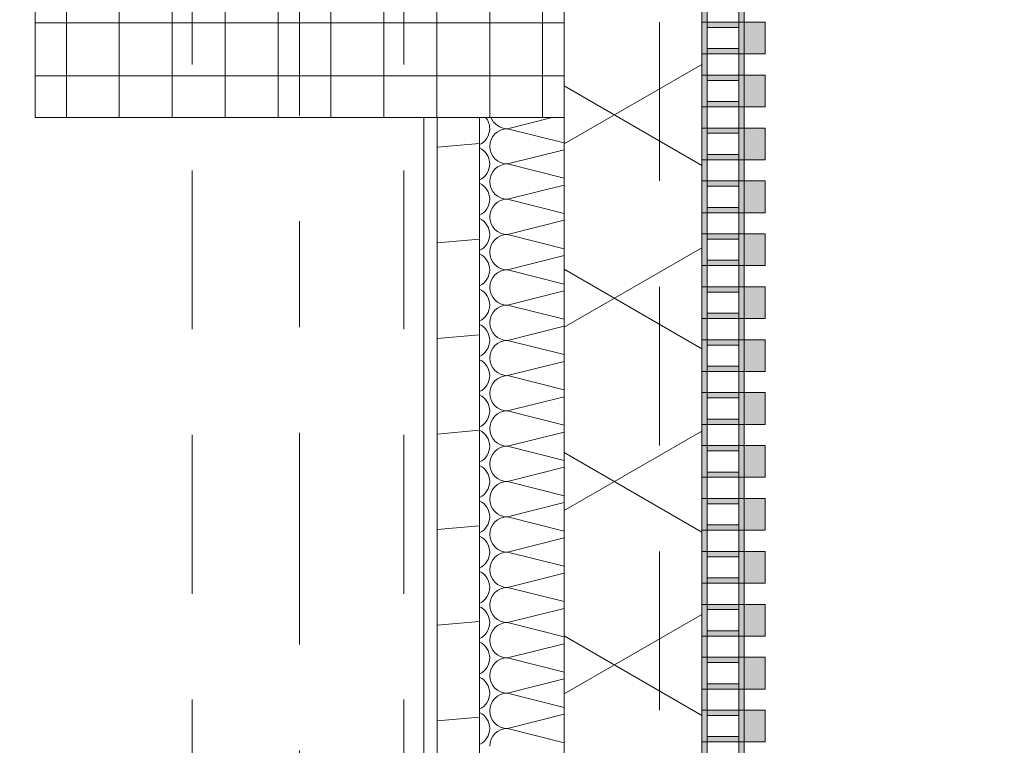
# Model space of a CAD drawing. Header units: metres. Extents: x -167 to 233, y -155 to 122.
# Tile 132 of 176: x 57.488 to 58.418, y 32.747 to 33.432. Entities that reach past the tile are written whole.
import ezdxf
from ezdxf.enums import TextEntityAlignment as Align

# ---------------------------------------------------------------- set-up
doc = ezdxf.new("R2010")
doc.units = ezdxf.units.M
doc.header["$MEASUREMENT"] = 0
for name, pattern in [('Raster', [0.4, 0.2, -0.1, 0, -0.1]), ('Strichlinie eng', [0.23, 0.15, -0.08]), ('Untersicht', [0.2, 0.15, -0.05])]:
    doc.linetypes.add(name, pattern=pattern)
for name, color, linetype in [('10 Stütze', 7, 'Continuous'), ('10 Wand außen', 7, 'Continuous'), ('20 Decke', 7, 'Continuous'), ('20 Träger', 7, 'Continuous'), ('50 Sanitäreinrichtung', 7, 'Continuous'), ('90 Achsraster', 7, 'Continuous'), ('94 Genehmigungsplanung Bemaßung', 7, 'Continuous')]:
    doc.layers.add(name, color=color, linetype=linetype)
doc.styles.add('ERSTELLTER_STIL_1', font='arial.ttf')
doc.styles.add('ERSTELLTER_STIL_2', font='arial.ttf')
doc.dimstyles.new('ERSTELLTER_STIL__2', dxfattribs={"dimtxt": 0.25, "dimasz": 0.19, "dimexe": 0.18, "dimexo": 0.1, "dimgap": 0, "dimtad": 1, "dimzin": 0, "dimdsep": 46, "dimtxsty": 'ERSTELLTER_STIL_1', "dimblk": 'ARROWHEAD_6', "dimblk1": 'ARROWHEAD_6', "dimblk2": 'ARROWHEAD_6', "dimcen": 0.09, "dimclrd": 7, "dimclre": 7, "dimclrt": 7, "dimazin": 0, "dimtfac": 1, "dimtdec": 4, "dimtmove": 0, "dimatfit": 3, "dimfxl": 1, "dimtolj": 1, "dimtzin": 0, "dimarcsym": 0})

# ---------------------------------------------------------------- blocks, each defined once
blk = doc.blocks.new('*X43', base_point=(27236.13209, 33357.27905))
at = {"layer": '10 Wand außen', "color": 8, "linetype": 'Continuous', "lineweight": 18}
for p, q in [((57.99127, 33.33968), (57.94876, 33.32905)), ((58.00249, 33.31562), (57.94876, 33.32905)), ((58.00249, 33.30915), (57.94876, 33.29572)), ((58.00249, 33.28228), (57.94876, 33.29572)), ((58.00249, 33.27582), (57.94876, 33.26238)), ((58.00249, 33.24895), (57.94876, 33.26238)), ((58.00249, 33.24248), (57.94876, 33.22905)), ((58.00249, 33.21562), (57.94876, 33.22905)), ((58.00249, 33.20915), (57.94876, 33.19572)), ((58.00249, 33.18228), (57.94876, 33.19572)), ((58.00249, 33.17582), (57.94876, 33.16238)), ((58.00249, 33.14895), (57.94876, 33.16238)), ((58.00249, 33.14248), (57.94876, 33.12905)), ((58.00249, 33.11562), (57.94876, 33.12905)), ((58.00249, 33.10915), (57.94876, 33.09572)), ((58.00249, 33.08228), (57.94876, 33.09572)), ((58.00249, 33.07582), (57.94876, 33.06238)), ((58.00249, 33.04895), (57.94876, 33.06238)), ((58.00249, 33.04248), (57.94876, 33.02905)), ((58.00249, 33.01562), (57.94876, 33.02905)), ((58.00249, 33.00915), (57.94876, 32.99572)), ((58.00249, 32.98228), (57.94876, 32.99572)), ((58.00249, 32.97582), (57.94876, 32.96238)), ((58.00249, 32.94895), (57.94876, 32.96238)), ((58.00249, 32.94248), (57.94876, 32.92905)), ((58.00249, 32.91562), (57.94876, 32.92905)), ((58.00249, 32.90915), (57.94876, 32.89572)), ((58.00249, 32.88228), (57.94876, 32.89572)), ((58.00249, 32.87582), (57.94876, 32.86238)), ((58.00249, 32.84895), (57.94876, 32.86238)), ((58.00249, 32.84248), (57.94876, 32.82905)), ((58.00249, 32.81562), (57.94876, 32.82905)), ((58.00249, 32.80915), (57.94876, 32.79572)), ((58.00249, 32.78228), (57.94876, 32.79572)), ((58.00249, 32.77582), (57.94876, 32.76238)), ((58.00249, 32.74895), (57.94876, 32.76238))]:
    blk.add_line(p, q, dxfattribs=at)
for centre, start, end in [((57.91543, 33.32905), 0, 39.61498), ((57.94876, 33.34572), 201.24609, 270), ((57.91543, 33.32905), 295.07837, 0), ((57.94876, 33.31238), 90, 180), ((57.91543, 33.29572), 0, 64.92163), ((57.94876, 33.31238), 180, 270), ((57.91543, 33.29572), 295.07837, 0), ((57.94876, 33.27905), 90, 180), ((57.94876, 33.27905), 180, 270), ((57.91543, 33.26238), 0, 64.92163), ((57.91543, 33.26238), 295.07837, 0), ((57.94876, 33.24572), 90, 180), ((57.91543, 33.22905), 0, 64.92163), ((57.94876, 33.24572), 180, 270), ((57.91543, 33.22905), 295.07837, 0), ((57.94876, 33.21238), 90, 180), ((57.91543, 33.19572), 0, 64.92163), ((57.94876, 33.21238), 180, 270), ((57.91543, 33.19572), 295.07837, 0), ((57.94876, 33.17905), 90, 180), ((57.91543, 33.16238), 0, 64.92163), ((57.94876, 33.17905), 180, 270), ((57.91543, 33.16238), 295.07837, 0), ((57.94876, 33.14572), 90, 180), ((57.91543, 33.12905), 0, 64.92163), ((57.94876, 33.14572), 180, 270), ((57.91543, 33.12905), 295.07837, 0), ((57.94876, 33.11238), 90, 180), ((57.91543, 33.09572), 0, 64.92163), ((57.94876, 33.11238), 180, 270), ((57.91543, 33.09572), 295.07837, 0), ((57.94876, 33.07905), 90, 180), ((57.91543, 33.06238), 0, 64.92163), ((57.94876, 33.07905), 180, 270), ((57.91543, 33.06238), 295.07837, 0), ((57.94876, 33.04572), 90, 180), ((57.94876, 33.04572), 180, 270), ((57.91543, 33.02905), 0, 64.92163), ((57.91543, 33.02905), 295.07837, 0), ((57.94876, 33.01238), 90, 180), ((57.91543, 32.99572), 0, 64.92163), ((57.94876, 33.01238), 180, 270), ((57.91543, 32.99572), 295.07837, 0), ((57.94876, 32.97905), 90, 180), ((57.91543, 32.96238), 0, 64.92163), ((57.94876, 32.97905), 180, 270), ((57.91543, 32.96238), 295.07837, 0), ((57.94876, 32.94572), 90, 180), ((57.91543, 32.92905), 0, 64.92163), ((57.94876, 32.94572), 180, 270), ((57.91543, 32.92905), 295.07837, 0), ((57.94876, 32.91238), 90, 180), ((57.91543, 32.89572), 0, 64.92163), ((57.94876, 32.91238), 180, 270), ((57.91543, 32.89572), 295.07837, 0), ((57.94876, 32.87905), 90, 180), ((57.94876, 32.87905), 180, 270), ((57.91543, 32.86238), 0, 64.92163), ((57.91543, 32.86238), 295.07837, 0), ((57.94876, 32.84572), 90, 180), ((57.91543, 32.82905), 0, 64.92163), ((57.94876, 32.84572), 180, 270), ((57.91543, 32.82905), 295.07837, 0), ((57.94876, 32.81238), 90, 180), ((57.91543, 32.79572), 0, 64.92163), ((57.94876, 32.81238), 180, 270), ((57.91543, 32.79572), 295.07837, 0), ((57.94876, 32.77905), 90, 180), ((57.91543, 32.76238), 0, 64.92163), ((57.94876, 32.77905), 180, 270), ((57.91543, 32.76238), 295.07837, 0), ((57.94876, 32.74572), 90, 180)]:
    blk.add_arc(centre, 0.01667, start, end, dxfattribs=at)
blk = doc.blocks.new('Standard-Rastermarker_138')
at = {"layer": '90 Achsraster', "color": 14, "linetype": 'Raster', "lineweight": 18, "true_color": 0xa80000}
blk.add_line((1, 0), (24.68085, 0), dxfattribs=at)
at = {"layer": '90 Achsraster', "color": 14, "lineweight": 18, "true_color": 0xa80000, "style": 'ERSTELLTER_STIL_2'}
for tag, p in [('AC_MarkerText_1_0', (-0.56857, -0.06857)), ('AC_MarkerText_1_1', (25.81228, -0.06857))]:
    blk.add_attdef(tag, text='', height=0.3, rotation=90, dxfattribs=at).set_placement(p, align=Align.TOP_CENTER)
blk = doc.blocks.new('Rechteck Raster Kassetten Fassade - ACB_5')
at = {"layer": '50 Sanitäreinrichtung', "linetype": 'Continuous', "lineweight": 0, "true_color": 0x9e9e9e}
for points in [[(4.44, 0.17), (4.44, 0.19), (4.41, 0.19), (4.41, 0.17)], [(4.49, 0.17), (4.49, 0.19), (4.46, 0.19), (4.46, 0.17)], [(4.54, 0.17), (4.54, 0.19), (4.51, 0.19), (4.51, 0.17)], [(4.59, 0.17), (4.59, 0.19), (4.56, 0.19), (4.56, 0.17)], [(4.64, 0.17), (4.64, 0.19), (4.61, 0.19), (4.61, 0.17)], [(4.69, 0.17), (4.69, 0.19), (4.66, 0.19), (4.66, 0.17)], [(4.74, 0.17), (4.74, 0.19), (4.71, 0.19), (4.71, 0.17)], [(4.79, 0.17), (4.79, 0.19), (4.76, 0.19), (4.76, 0.17)], [(4.84, 0.17), (4.84, 0.19), (4.81, 0.19), (4.81, 0.17)], [(4.89, 0.17), (4.89, 0.19), (4.86, 0.19), (4.86, 0.17)], [(4.94, 0.17), (4.94, 0.19), (4.91, 0.19), (4.91, 0.17)], [(4.99, 0.17), (4.99, 0.19), (4.96, 0.19), (4.96, 0.17)], [(5.04, 0.17), (5.04, 0.19), (5.01, 0.19), (5.01, 0.17)], [(5.09, 0.17), (5.09, 0.19), (5.06, 0.19), (5.06, 0.17)], [(4.41, 0.17), (4.36, 0.17), (4.36, 0.13), (4.41, 0.13), (4.41, 0.135), (4.365, 0.135), (4.365, 0.165), (4.41, 0.165)], [(4.46, 0.17), (4.41, 0.17), (4.41, 0.13), (4.46, 0.13), (4.46, 0.135), (4.415, 0.135), (4.415, 0.165), (4.46, 0.165)], [(4.51, 0.17), (4.46, 0.17), (4.46, 0.13), (4.51, 0.13), (4.51, 0.135), (4.465, 0.135), (4.465, 0.165), (4.51, 0.165)], [(4.56, 0.17), (4.51, 0.17), (4.51, 0.13), (4.56, 0.13), (4.56, 0.135), (4.515, 0.135), (4.515, 0.165), (4.56, 0.165)], [(4.61, 0.17), (4.56, 0.17), (4.56, 0.13), (4.61, 0.13), (4.61, 0.135), (4.565, 0.135), (4.565, 0.165), (4.61, 0.165)], [(4.66, 0.17), (4.61, 0.17), (4.61, 0.13), (4.66, 0.13), (4.66, 0.135), (4.615, 0.135), (4.615, 0.165), (4.66, 0.165)], [(4.71, 0.17), (4.66, 0.17), (4.66, 0.13), (4.71, 0.13), (4.71, 0.135), (4.665, 0.135), (4.665, 0.165), (4.71, 0.165)], [(4.76, 0.17), (4.71, 0.17), (4.71, 0.13), (4.76, 0.13), (4.76, 0.135), (4.715, 0.135), (4.715, 0.165), (4.76, 0.165)], [(4.81, 0.17), (4.76, 0.17), (4.76, 0.13), (4.81, 0.13), (4.81, 0.135), (4.765, 0.135), (4.765, 0.165), (4.81, 0.165)], [(4.86, 0.17), (4.81, 0.17), (4.81, 0.13), (4.86, 0.13), (4.86, 0.135), (4.815, 0.135), (4.815, 0.165), (4.86, 0.165)], [(4.91, 0.17), (4.86, 0.17), (4.86, 0.13), (4.91, 0.13), (4.91, 0.135), (4.865, 0.135), (4.865, 0.165), (4.91, 0.165)], [(4.96, 0.17), (4.91, 0.17), (4.91, 0.13), (4.96, 0.13), (4.96, 0.135), (4.915, 0.135), (4.915, 0.165), (4.96, 0.165)], [(5.01, 0.17), (4.96, 0.17), (4.96, 0.13), (5.01, 0.13), (5.01, 0.135), (4.965, 0.135), (4.965, 0.165), (5.01, 0.165)], [(5.06, 0.17), (5.01, 0.17), (5.01, 0.13), (5.06, 0.13), (5.06, 0.135), (5.015, 0.135), (5.015, 0.165), (5.06, 0.165)], [(5.11, 0.17), (5.06, 0.17), (5.06, 0.13), (5.11, 0.13), (5.11, 0.135), (5.065, 0.135), (5.065, 0.165), (5.11, 0.165)], [(4.44, 0.165), (4.435, 0.165), (4.435, 0.135), (4.44, 0.135)], [(4.49, 0.165), (4.485, 0.165), (4.485, 0.135), (4.49, 0.135)], [(4.54, 0.165), (4.535, 0.165), (4.535, 0.135), (4.54, 0.135)], [(4.59, 0.165), (4.585, 0.165), (4.585, 0.135), (4.59, 0.135)], [(4.64, 0.165), (4.635, 0.165), (4.635, 0.135), (4.64, 0.135)], [(4.69, 0.165), (4.685, 0.165), (4.685, 0.135), (4.69, 0.135)], [(4.74, 0.165), (4.735, 0.165), (4.735, 0.135), (4.74, 0.135)], [(4.79, 0.165), (4.785, 0.165), (4.785, 0.135), (4.79, 0.135)], [(4.84, 0.165), (4.835, 0.165), (4.835, 0.135), (4.84, 0.135)], [(4.89, 0.165), (4.885, 0.165), (4.885, 0.135), (4.89, 0.135)], [(4.94, 0.165), (4.935, 0.165), (4.935, 0.135), (4.94, 0.135)], [(4.99, 0.165), (4.985, 0.165), (4.985, 0.135), (4.99, 0.135)], [(5.04, 0.165), (5.035, 0.165), (5.035, 0.135), (5.04, 0.135)], [(5.09, 0.165), (5.085, 0.165), (5.085, 0.135), (5.09, 0.135)]]:
    blk.add_hatch(color=253, dxfattribs=at).paths.add_polyline_path(points)
at = {"layer": '50 Sanitäreinrichtung', "linetype": 'Continuous', "lineweight": 18}
h = blk.add_hatch(dxfattribs=at)
h.set_pattern_fill('Dämmung__weich_0001', color=8, style=0, pattern_type=2)
h.set_pattern_definition([(60, (0, 0), (-0.1299038, 0.075), []), (120, (0, 0), (0.1299038, 0.075), [])])
h.paths.add_polyline_path([(0, 0), (15.5, 0), (15.63, 0.13), (-0.13, 0.13)])
at = {"layer": '50 Sanitäreinrichtung', "color": 251, "linetype": 'Continuous', "lineweight": 18, "true_color": 0x5f5f5f}
for p, q in [((4.44, 0.19), (4.41, 0.19)), ((4.41, 0.19), (4.41, 0.17)), ((4.44, 0.19), (4.41, 0.19)), ((4.41, 0.19), (4.41, 0.17)), ((4.44, 0.19), (4.44, 0.17)), ((4.44, 0.19), (4.44, 0.17)), ((4.49, 0.19), (4.46, 0.19)), ((4.46, 0.19), (4.46, 0.17)), ((4.49, 0.19), (4.46, 0.19)), ((4.46, 0.19), (4.46, 0.17)), ((4.49, 0.19), (4.49, 0.17)), ((4.49, 0.19), (4.49, 0.17)), ((4.54, 0.19), (4.51, 0.19)), ((4.51, 0.19), (4.51, 0.17)), ((4.54, 0.19), (4.51, 0.19)), ((4.51, 0.19), (4.51, 0.17)), ((4.54, 0.19), (4.54, 0.17)), ((4.54, 0.19), (4.54, 0.17)), ((4.59, 0.19), (4.56, 0.19)), ((4.56, 0.19), (4.56, 0.17)), ((4.59, 0.19), (4.56, 0.19)), ((4.56, 0.19), (4.56, 0.17)), ((4.59, 0.19), (4.59, 0.17)), ((4.59, 0.19), (4.59, 0.17)), ((4.64, 0.19), (4.61, 0.19)), ((4.61, 0.19), (4.61, 0.17)), ((4.64, 0.19), (4.61, 0.19)), ((4.61, 0.19), (4.61, 0.17)), ((4.64, 0.19), (4.64, 0.17)), ((4.64, 0.19), (4.64, 0.17)), ((4.69, 0.19), (4.66, 0.19)), ((4.66, 0.19), (4.66, 0.17)), ((4.69, 0.19), (4.66, 0.19)), ((4.66, 0.19), (4.66, 0.17)), ((4.69, 0.19), (4.69, 0.17)), ((4.69, 0.19), (4.69, 0.17)), ((4.74, 0.19), (4.71, 0.19)), ((4.71, 0.19), (4.71, 0.17)), ((4.74, 0.19), (4.71, 0.19)), ((4.71, 0.19), (4.71, 0.17)), ((4.74, 0.19), (4.74, 0.17)), ((4.74, 0.19), (4.74, 0.17)), ((4.79, 0.19), (4.76, 0.19)), ((4.76, 0.19), (4.76, 0.17)), ((4.79, 0.19), (4.76, 0.19)), ((4.76, 0.19), (4.76, 0.17)), ((4.79, 0.19), (4.79, 0.17)), ((4.79, 0.19), (4.79, 0.17)), ((4.84, 0.19), (4.81, 0.19)), ((4.81, 0.19), (4.81, 0.17)), ((4.84, 0.19), (4.81, 0.19)), ((4.81, 0.19), (4.81, 0.17)), ((4.84, 0.19), (4.84, 0.17)), ((4.84, 0.19), (4.84, 0.17)), ((4.89, 0.19), (4.86, 0.19)), ((4.86, 0.19), (4.86, 0.17)), ((4.89, 0.19), (4.86, 0.19)), ((4.86, 0.19), (4.86, 0.17)), ((4.89, 0.19), (4.89, 0.17)), ((4.89, 0.19), (4.89, 0.17)), ((4.94, 0.19), (4.91, 0.19)), ((4.91, 0.19), (4.91, 0.17)), ((4.94, 0.19), (4.91, 0.19)), ((4.91, 0.19), (4.91, 0.17)), ((4.94, 0.19), (4.94, 0.17)), ((4.94, 0.19), (4.94, 0.17)), ((4.99, 0.19), (4.96, 0.19)), ((4.96, 0.19), (4.96, 0.17)), ((4.99, 0.19), (4.96, 0.19)), ((4.96, 0.19), (4.96, 0.17)), ((4.99, 0.19), (4.99, 0.17)), ((4.99, 0.19), (4.99, 0.17)), ((5.04, 0.19), (5.01, 0.19)), ((5.01, 0.19), (5.01, 0.17)), ((5.04, 0.19), (5.01, 0.19)), ((5.01, 0.19), (5.01, 0.17)), ((5.04, 0.19), (5.04, 0.17)), ((5.04, 0.19), (5.04, 0.17)), ((5.09, 0.19), (5.06, 0.19)), ((5.06, 0.19), (5.06, 0.17)), ((5.09, 0.19), (5.06, 0.19)), ((5.06, 0.19), (5.06, 0.17)), ((5.09, 0.19), (5.09, 0.17)), ((5.09, 0.19), (5.09, 0.17)), ((4.36, 0.17), (4.44, 0.17)), ((4.36, 0.17), (4.44, 0.17)), ((4.41, 0.165), (4.41, 0.17)), ((4.41, 0.17), (4.49, 0.17)), ((4.41, 0.165), (4.41, 0.17)), ((4.41, 0.17), (4.49, 0.17)), ((4.44, 0.17), (4.41, 0.17)), ((4.44, 0.17), (4.41, 0.17)), ((4.44, 0.165), (4.44, 0.17)), ((4.44, 0.165), (4.44, 0.17)), ((4.46, 0.165), (4.46, 0.17)), ((4.46, 0.17), (4.54, 0.17)), ((4.46, 0.165), (4.46, 0.17)), ((4.46, 0.17), (4.54, 0.17)), ((4.49, 0.17), (4.46, 0.17)), ((4.49, 0.17), (4.46, 0.17)), ((4.49, 0.165), (4.49, 0.17)), ((4.49, 0.165), (4.49, 0.17)), ((4.51, 0.165), (4.51, 0.17)), ((4.51, 0.17), (4.59, 0.17)), ((4.51, 0.165), (4.51, 0.17)), ((4.51, 0.17), (4.59, 0.17)), ((4.54, 0.17), (4.51, 0.17)), ((4.54, 0.17), (4.51, 0.17)), ((4.54, 0.165), (4.54, 0.17)), ((4.54, 0.165), (4.54, 0.17)), ((4.56, 0.165), (4.56, 0.17)), ((4.56, 0.17), (4.64, 0.17)), ((4.56, 0.165), (4.56, 0.17)), ((4.56, 0.17), (4.64, 0.17)), ((4.59, 0.17), (4.56, 0.17)), ((4.59, 0.17), (4.56, 0.17)), ((4.59, 0.165), (4.59, 0.17)), ((4.59, 0.165), (4.59, 0.17)), ((4.61, 0.165), (4.61, 0.17)), ((4.61, 0.17), (4.69, 0.17)), ((4.61, 0.165), (4.61, 0.17)), ((4.61, 0.17), (4.69, 0.17)), ((4.64, 0.17), (4.61, 0.17)), ((4.64, 0.17), (4.61, 0.17)), ((4.64, 0.165), (4.64, 0.17)), ((4.64, 0.165), (4.64, 0.17)), ((4.66, 0.165), (4.66, 0.17)), ((4.66, 0.17), (4.74, 0.17)), ((4.66, 0.165), (4.66, 0.17)), ((4.66, 0.17), (4.74, 0.17)), ((4.69, 0.17), (4.66, 0.17)), ((4.69, 0.17), (4.66, 0.17)), ((4.69, 0.165), (4.69, 0.17)), ((4.69, 0.165), (4.69, 0.17)), ((4.71, 0.165), (4.71, 0.17)), ((4.71, 0.17), (4.79, 0.17)), ((4.71, 0.165), (4.71, 0.17)), ((4.71, 0.17), (4.79, 0.17)), ((4.74, 0.17), (4.71, 0.17)), ((4.74, 0.17), (4.71, 0.17)), ((4.74, 0.165), (4.74, 0.17)), ((4.74, 0.165), (4.74, 0.17)), ((4.76, 0.165), (4.76, 0.17)), ((4.76, 0.17), (4.84, 0.17)), ((4.76, 0.165), (4.76, 0.17)), ((4.76, 0.17), (4.84, 0.17)), ((4.79, 0.17), (4.76, 0.17)), ((4.79, 0.17), (4.76, 0.17)), ((4.79, 0.165), (4.79, 0.17)), ((4.79, 0.165), (4.79, 0.17)), ((4.81, 0.165), (4.81, 0.17)), ((4.81, 0.17), (4.89, 0.17)), ((4.81, 0.165), (4.81, 0.17)), ((4.81, 0.17), (4.89, 0.17)), ((4.84, 0.17), (4.81, 0.17)), ((4.84, 0.17), (4.81, 0.17)), ((4.84, 0.165), (4.84, 0.17)), ((4.84, 0.165), (4.84, 0.17)), ((4.86, 0.165), (4.86, 0.17)), ((4.86, 0.17), (4.94, 0.17)), ((4.86, 0.165), (4.86, 0.17)), ((4.86, 0.17), (4.94, 0.17)), ((4.89, 0.17), (4.86, 0.17)), ((4.89, 0.17), (4.86, 0.17)), ((4.89, 0.165), (4.89, 0.17)), ((4.89, 0.165), (4.89, 0.17)), ((4.91, 0.165), (4.91, 0.17)), ((4.91, 0.17), (4.99, 0.17)), ((4.91, 0.165), (4.91, 0.17)), ((4.91, 0.17), (4.99, 0.17)), ((4.94, 0.17), (4.91, 0.17)), ((4.94, 0.17), (4.91, 0.17)), ((4.94, 0.165), (4.94, 0.17)), ((4.94, 0.165), (4.94, 0.17)), ((4.96, 0.165), (4.96, 0.17)), ((4.96, 0.17), (5.04, 0.17)), ((4.96, 0.165), (4.96, 0.17)), ((4.96, 0.17), (5.04, 0.17)), ((4.99, 0.17), (4.96, 0.17)), ((4.99, 0.17), (4.96, 0.17)), ((4.99, 0.165), (4.99, 0.17)), ((4.99, 0.165), (4.99, 0.17)), ((5.01, 0.165), (5.01, 0.17)), ((5.01, 0.17), (5.09, 0.17)), ((5.01, 0.165), (5.01, 0.17)), ((5.01, 0.17), (5.09, 0.17)), ((5.04, 0.17), (5.01, 0.17)), ((5.04, 0.17), (5.01, 0.17)), ((5.04, 0.165), (5.04, 0.17)), ((5.04, 0.165), (5.04, 0.17)), ((5.06, 0.165), (5.06, 0.17)), ((5.06, 0.17), (5.14, 0.17)), ((5.06, 0.165), (5.06, 0.17)), ((5.06, 0.17), (5.14, 0.17)), ((5.09, 0.17), (5.06, 0.17)), ((5.09, 0.17), (5.06, 0.17)), ((5.09, 0.165), (5.09, 0.17)), ((5.09, 0.165), (5.09, 0.17)), ((4.39, 0.165), (4.41, 0.165)), ((4.39, 0.165), (4.41, 0.165)), ((4.41, 0.165), (4.415, 0.165)), ((4.41, 0.135), (4.41, 0.165)), ((4.41, 0.165), (4.415, 0.165)), ((4.41, 0.135), (4.41, 0.165)), ((4.415, 0.165), (4.435, 0.165)), ((4.415, 0.135), (4.415, 0.165)), ((4.415, 0.165), (4.435, 0.165)), ((4.415, 0.165), (4.435, 0.165)), ((4.415, 0.135), (4.415, 0.165)), ((4.415, 0.165), (4.435, 0.165)), ((4.435, 0.135), (4.435, 0.165)), ((4.435, 0.165), (4.44, 0.165)), ((4.435, 0.135), (4.435, 0.165)), ((4.435, 0.165), (4.44, 0.165)), ((4.44, 0.135), (4.44, 0.165)), ((4.44, 0.165), (4.46, 0.165)), ((4.44, 0.135), (4.44, 0.165)), ((4.44, 0.165), (4.46, 0.165)), ((4.46, 0.165), (4.465, 0.165)), ((4.46, 0.135), (4.46, 0.165)), ((4.46, 0.165), (4.465, 0.165)), ((4.46, 0.135), (4.46, 0.165)), ((4.465, 0.165), (4.485, 0.165)), ((4.465, 0.135), (4.465, 0.165)), ((4.465, 0.165), (4.485, 0.165)), ((4.465, 0.165), (4.485, 0.165)), ((4.465, 0.135), (4.465, 0.165)), ((4.465, 0.165), (4.485, 0.165)), ((4.485, 0.135), (4.485, 0.165)), ((4.485, 0.165), (4.49, 0.165)), ((4.485, 0.135), (4.485, 0.165)), ((4.485, 0.165), (4.49, 0.165)), ((4.49, 0.135), (4.49, 0.165)), ((4.49, 0.165), (4.51, 0.165)), ((4.49, 0.135), (4.49, 0.165)), ((4.49, 0.165), (4.51, 0.165)), ((4.51, 0.165), (4.515, 0.165)), ((4.51, 0.135), (4.51, 0.165)), ((4.51, 0.165), (4.515, 0.165)), ((4.51, 0.135), (4.51, 0.165)), ((4.515, 0.165), (4.535, 0.165)), ((4.515, 0.135), (4.515, 0.165)), ((4.515, 0.165), (4.535, 0.165)), ((4.515, 0.165), (4.535, 0.165)), ((4.515, 0.135), (4.515, 0.165)), ((4.515, 0.165), (4.535, 0.165)), ((4.535, 0.135), (4.535, 0.165)), ((4.535, 0.165), (4.54, 0.165)), ((4.535, 0.135), (4.535, 0.165)), ((4.535, 0.165), (4.54, 0.165)), ((4.54, 0.135), (4.54, 0.165)), ((4.54, 0.165), (4.56, 0.165)), ((4.54, 0.135), (4.54, 0.165)), ((4.54, 0.165), (4.56, 0.165)), ((4.56, 0.165), (4.565, 0.165)), ((4.56, 0.135), (4.56, 0.165)), ((4.56, 0.165), (4.565, 0.165)), ((4.56, 0.135), (4.56, 0.165)), ((4.565, 0.165), (4.585, 0.165)), ((4.565, 0.135), (4.565, 0.165)), ((4.565, 0.165), (4.585, 0.165)), ((4.565, 0.165), (4.585, 0.165)), ((4.565, 0.135), (4.565, 0.165)), ((4.565, 0.165), (4.585, 0.165)), ((4.585, 0.135), (4.585, 0.165)), ((4.585, 0.165), (4.59, 0.165)), ((4.585, 0.135), (4.585, 0.165)), ((4.585, 0.165), (4.59, 0.165)), ((4.59, 0.135), (4.59, 0.165)), ((4.59, 0.165), (4.61, 0.165)), ((4.59, 0.135), (4.59, 0.165)), ((4.59, 0.165), (4.61, 0.165)), ((4.61, 0.165), (4.615, 0.165)), ((4.61, 0.135), (4.61, 0.165)), ((4.61, 0.165), (4.615, 0.165)), ((4.61, 0.135), (4.61, 0.165)), ((4.615, 0.165), (4.635, 0.165)), ((4.615, 0.135), (4.615, 0.165)), ((4.615, 0.165), (4.635, 0.165)), ((4.615, 0.165), (4.635, 0.165)), ((4.615, 0.135), (4.615, 0.165)), ((4.615, 0.165), (4.635, 0.165)), ((4.635, 0.135), (4.635, 0.165)), ((4.635, 0.165), (4.64, 0.165)), ((4.635, 0.135), (4.635, 0.165)), ((4.635, 0.165), (4.64, 0.165)), ((4.64, 0.135), (4.64, 0.165)), ((4.64, 0.165), (4.66, 0.165)), ((4.64, 0.135), (4.64, 0.165)), ((4.64, 0.165), (4.66, 0.165)), ((4.66, 0.165), (4.665, 0.165)), ((4.66, 0.135), (4.66, 0.165)), ((4.66, 0.165), (4.665, 0.165)), ((4.66, 0.135), (4.66, 0.165)), ((4.665, 0.165), (4.685, 0.165)), ((4.665, 0.135), (4.665, 0.165)), ((4.665, 0.165), (4.685, 0.165)), ((4.665, 0.165), (4.685, 0.165)), ((4.665, 0.135), (4.665, 0.165)), ((4.665, 0.165), (4.685, 0.165)), ((4.685, 0.135), (4.685, 0.165)), ((4.685, 0.165), (4.69, 0.165)), ((4.685, 0.135), (4.685, 0.165)), ((4.685, 0.165), (4.69, 0.165)), ((4.69, 0.135), (4.69, 0.165)), ((4.69, 0.165), (4.71, 0.165)), ((4.69, 0.135), (4.69, 0.165)), ((4.69, 0.165), (4.71, 0.165)), ((4.71, 0.165), (4.715, 0.165)), ((4.71, 0.135), (4.71, 0.165)), ((4.71, 0.165), (4.715, 0.165)), ((4.71, 0.135), (4.71, 0.165)), ((4.715, 0.165), (4.735, 0.165)), ((4.715, 0.135), (4.715, 0.165)), ((4.715, 0.165), (4.735, 0.165)), ((4.715, 0.165), (4.735, 0.165)), ((4.715, 0.135), (4.715, 0.165)), ((4.715, 0.165), (4.735, 0.165)), ((4.735, 0.135), (4.735, 0.165)), ((4.735, 0.165), (4.74, 0.165)), ((4.735, 0.135), (4.735, 0.165)), ((4.735, 0.165), (4.74, 0.165)), ((4.74, 0.135), (4.74, 0.165)), ((4.74, 0.165), (4.76, 0.165)), ((4.74, 0.135), (4.74, 0.165)), ((4.74, 0.165), (4.76, 0.165)), ((4.76, 0.165), (4.765, 0.165)), ((4.76, 0.135), (4.76, 0.165)), ((4.76, 0.165), (4.765, 0.165)), ((4.76, 0.135), (4.76, 0.165)), ((4.765, 0.165), (4.785, 0.165)), ((4.765, 0.135), (4.765, 0.165)), ((4.765, 0.165), (4.785, 0.165)), ((4.765, 0.165), (4.785, 0.165)), ((4.765, 0.135), (4.765, 0.165)), ((4.765, 0.165), (4.785, 0.165)), ((4.785, 0.135), (4.785, 0.165)), ((4.785, 0.165), (4.79, 0.165)), ((4.785, 0.135), (4.785, 0.165)), ((4.785, 0.165), (4.79, 0.165)), ((4.79, 0.135), (4.79, 0.165)), ((4.79, 0.165), (4.81, 0.165)), ((4.79, 0.135), (4.79, 0.165)), ((4.79, 0.165), (4.81, 0.165)), ((4.81, 0.165), (4.815, 0.165)), ((4.81, 0.135), (4.81, 0.165)), ((4.81, 0.165), (4.815, 0.165)), ((4.81, 0.135), (4.81, 0.165)), ((4.815, 0.165), (4.835, 0.165)), ((4.815, 0.135), (4.815, 0.165)), ((4.815, 0.165), (4.835, 0.165)), ((4.815, 0.165), (4.835, 0.165)), ((4.815, 0.135), (4.815, 0.165)), ((4.815, 0.165), (4.835, 0.165)), ((4.835, 0.135), (4.835, 0.165)), ((4.835, 0.165), (4.84, 0.165)), ((4.835, 0.135), (4.835, 0.165)), ((4.835, 0.165), (4.84, 0.165)), ((4.84, 0.135), (4.84, 0.165)), ((4.84, 0.165), (4.86, 0.165)), ((4.84, 0.135), (4.84, 0.165)), ((4.84, 0.165), (4.86, 0.165)), ((4.86, 0.165), (4.865, 0.165)), ((4.86, 0.135), (4.86, 0.165)), ((4.86, 0.165), (4.865, 0.165)), ((4.86, 0.135), (4.86, 0.165)), ((4.865, 0.165), (4.885, 0.165)), ((4.865, 0.135), (4.865, 0.165)), ((4.865, 0.165), (4.885, 0.165)), ((4.865, 0.165), (4.885, 0.165)), ((4.865, 0.135), (4.865, 0.165)), ((4.865, 0.165), (4.885, 0.165)), ((4.885, 0.135), (4.885, 0.165)), ((4.885, 0.165), (4.89, 0.165)), ((4.885, 0.135), (4.885, 0.165)), ((4.885, 0.165), (4.89, 0.165)), ((4.89, 0.135), (4.89, 0.165)), ((4.89, 0.165), (4.91, 0.165)), ((4.89, 0.135), (4.89, 0.165)), ((4.89, 0.165), (4.91, 0.165)), ((4.91, 0.165), (4.915, 0.165)), ((4.91, 0.135), (4.91, 0.165)), ((4.91, 0.165), (4.915, 0.165)), ((4.91, 0.135), (4.91, 0.165)), ((4.915, 0.165), (4.935, 0.165)), ((4.915, 0.135), (4.915, 0.165)), ((4.915, 0.165), (4.935, 0.165)), ((4.915, 0.165), (4.935, 0.165)), ((4.915, 0.135), (4.915, 0.165)), ((4.915, 0.165), (4.935, 0.165)), ((4.935, 0.135), (4.935, 0.165)), ((4.935, 0.165), (4.94, 0.165)), ((4.935, 0.135), (4.935, 0.165)), ((4.935, 0.165), (4.94, 0.165)), ((4.94, 0.135), (4.94, 0.165)), ((4.94, 0.165), (4.96, 0.165)), ((4.94, 0.135), (4.94, 0.165)), ((4.94, 0.165), (4.96, 0.165)), ((4.96, 0.165), (4.965, 0.165)), ((4.96, 0.135), (4.96, 0.165)), ((4.96, 0.165), (4.965, 0.165)), ((4.96, 0.135), (4.96, 0.165)), ((4.965, 0.165), (4.985, 0.165)), ((4.965, 0.135), (4.965, 0.165)), ((4.965, 0.165), (4.985, 0.165)), ((4.965, 0.165), (4.985, 0.165)), ((4.965, 0.135), (4.965, 0.165)), ((4.965, 0.165), (4.985, 0.165)), ((4.985, 0.135), (4.985, 0.165)), ((4.985, 0.165), (4.99, 0.165)), ((4.985, 0.135), (4.985, 0.165)), ((4.985, 0.165), (4.99, 0.165)), ((4.99, 0.135), (4.99, 0.165)), ((4.99, 0.165), (5.01, 0.165)), ((4.99, 0.135), (4.99, 0.165)), ((4.99, 0.165), (5.01, 0.165)), ((5.01, 0.165), (5.015, 0.165)), ((5.01, 0.135), (5.01, 0.165)), ((5.01, 0.165), (5.015, 0.165)), ((5.01, 0.135), (5.01, 0.165)), ((5.015, 0.165), (5.035, 0.165)), ((5.015, 0.135), (5.015, 0.165)), ((5.015, 0.165), (5.035, 0.165)), ((5.015, 0.165), (5.035, 0.165)), ((5.015, 0.135), (5.015, 0.165)), ((5.015, 0.165), (5.035, 0.165)), ((5.035, 0.135), (5.035, 0.165)), ((5.035, 0.165), (5.04, 0.165)), ((5.035, 0.135), (5.035, 0.165)), ((5.035, 0.165), (5.04, 0.165)), ((5.04, 0.135), (5.04, 0.165)), ((5.04, 0.165), (5.06, 0.165)), ((5.04, 0.135), (5.04, 0.165)), ((5.04, 0.165), (5.06, 0.165)), ((5.06, 0.165), (5.065, 0.165)), ((5.06, 0.135), (5.06, 0.165)), ((5.06, 0.165), (5.065, 0.165)), ((5.06, 0.135), (5.06, 0.165)), ((5.065, 0.165), (5.085, 0.165)), ((5.065, 0.135), (5.065, 0.165)), ((5.065, 0.165), (5.085, 0.165)), ((5.065, 0.165), (5.085, 0.165)), ((5.065, 0.135), (5.065, 0.165)), ((5.065, 0.165), (5.085, 0.165)), ((5.085, 0.135), (5.085, 0.165)), ((5.085, 0.165), (5.09, 0.165)), ((5.085, 0.135), (5.085, 0.165)), ((5.085, 0.165), (5.09, 0.165)), ((5.09, 0.135), (5.09, 0.165)), ((5.09, 0.165), (5.11, 0.165)), ((5.09, 0.135), (5.09, 0.165)), ((5.09, 0.165), (5.11, 0.165)), ((4.39, 0.135), (4.41, 0.135)), ((4.39, 0.135), (4.41, 0.135)), ((4.41, 0.135), (4.415, 0.135)), ((4.41, 0.13), (4.41, 0.135)), ((4.41, 0.135), (4.415, 0.135)), ((4.41, 0.13), (4.41, 0.135)), ((4.415, 0.135), (4.435, 0.135)), ((4.415, 0.135), (4.435, 0.135)), ((4.415, 0.135), (4.435, 0.135)), ((4.415, 0.135), (4.435, 0.135)), ((4.435, 0.135), (4.44, 0.135)), ((4.435, 0.135), (4.44, 0.135)), ((4.44, 0.13), (4.44, 0.135)), ((4.44, 0.135), (4.46, 0.135)), ((4.44, 0.13), (4.44, 0.135)), ((4.44, 0.135), (4.46, 0.135)), ((4.46, 0.135), (4.465, 0.135)), ((4.46, 0.13), (4.46, 0.135)), ((4.46, 0.135), (4.465, 0.135)), ((4.46, 0.13), (4.46, 0.135)), ((4.465, 0.135), (4.485, 0.135)), ((4.465, 0.135), (4.485, 0.135)), ((4.465, 0.135), (4.485, 0.135)), ((4.465, 0.135), (4.485, 0.135)), ((4.485, 0.135), (4.49, 0.135)), ((4.485, 0.135), (4.49, 0.135)), ((4.49, 0.13), (4.49, 0.135)), ((4.49, 0.135), (4.51, 0.135)), ((4.49, 0.13), (4.49, 0.135)), ((4.49, 0.135), (4.51, 0.135)), ((4.51, 0.135), (4.515, 0.135)), ((4.51, 0.13), (4.51, 0.135)), ((4.51, 0.135), (4.515, 0.135)), ((4.51, 0.13), (4.51, 0.135)), ((4.515, 0.135), (4.535, 0.135)), ((4.515, 0.135), (4.535, 0.135)), ((4.515, 0.135), (4.535, 0.135)), ((4.515, 0.135), (4.535, 0.135)), ((4.535, 0.135), (4.54, 0.135)), ((4.535, 0.135), (4.54, 0.135)), ((4.54, 0.13), (4.54, 0.135)), ((4.54, 0.135), (4.56, 0.135)), ((4.54, 0.13), (4.54, 0.135)), ((4.54, 0.135), (4.56, 0.135)), ((4.56, 0.135), (4.565, 0.135)), ((4.56, 0.13), (4.56, 0.135)), ((4.56, 0.135), (4.565, 0.135)), ((4.56, 0.13), (4.56, 0.135)), ((4.565, 0.135), (4.585, 0.135)), ((4.565, 0.135), (4.585, 0.135)), ((4.565, 0.135), (4.585, 0.135)), ((4.565, 0.135), (4.585, 0.135)), ((4.585, 0.135), (4.59, 0.135)), ((4.585, 0.135), (4.59, 0.135)), ((4.59, 0.13), (4.59, 0.135)), ((4.59, 0.135), (4.61, 0.135)), ((4.59, 0.13), (4.59, 0.135)), ((4.59, 0.135), (4.61, 0.135)), ((4.61, 0.135), (4.615, 0.135)), ((4.61, 0.13), (4.61, 0.135)), ((4.61, 0.135), (4.615, 0.135)), ((4.61, 0.13), (4.61, 0.135)), ((4.615, 0.135), (4.635, 0.135)), ((4.615, 0.135), (4.635, 0.135)), ((4.615, 0.135), (4.635, 0.135)), ((4.615, 0.135), (4.635, 0.135)), ((4.635, 0.135), (4.64, 0.135)), ((4.635, 0.135), (4.64, 0.135)), ((4.64, 0.13), (4.64, 0.135)), ((4.64, 0.135), (4.66, 0.135)), ((4.64, 0.13), (4.64, 0.135)), ((4.64, 0.135), (4.66, 0.135)), ((4.66, 0.135), (4.665, 0.135)), ((4.66, 0.13), (4.66, 0.135)), ((4.66, 0.135), (4.665, 0.135)), ((4.66, 0.13), (4.66, 0.135)), ((4.665, 0.135), (4.685, 0.135)), ((4.665, 0.135), (4.685, 0.135)), ((4.665, 0.135), (4.685, 0.135)), ((4.665, 0.135), (4.685, 0.135)), ((4.685, 0.135), (4.69, 0.135)), ((4.685, 0.135), (4.69, 0.135)), ((4.69, 0.13), (4.69, 0.135)), ((4.69, 0.135), (4.71, 0.135)), ((4.69, 0.13), (4.69, 0.135)), ((4.69, 0.135), (4.71, 0.135)), ((4.71, 0.135), (4.715, 0.135)), ((4.71, 0.13), (4.71, 0.135)), ((4.71, 0.135), (4.715, 0.135)), ((4.71, 0.13), (4.71, 0.135)), ((4.715, 0.135), (4.735, 0.135)), ((4.715, 0.135), (4.735, 0.135)), ((4.715, 0.135), (4.735, 0.135)), ((4.715, 0.135), (4.735, 0.135)), ((4.735, 0.135), (4.74, 0.135)), ((4.735, 0.135), (4.74, 0.135)), ((4.74, 0.13), (4.74, 0.135)), ((4.74, 0.135), (4.76, 0.135)), ((4.74, 0.13), (4.74, 0.135)), ((4.74, 0.135), (4.76, 0.135)), ((4.76, 0.135), (4.765, 0.135)), ((4.76, 0.13), (4.76, 0.135)), ((4.76, 0.135), (4.765, 0.135)), ((4.76, 0.13), (4.76, 0.135)), ((4.765, 0.135), (4.785, 0.135)), ((4.765, 0.135), (4.785, 0.135)), ((4.765, 0.135), (4.785, 0.135)), ((4.765, 0.135), (4.785, 0.135)), ((4.785, 0.135), (4.79, 0.135)), ((4.785, 0.135), (4.79, 0.135)), ((4.79, 0.13), (4.79, 0.135)), ((4.79, 0.135), (4.81, 0.135)), ((4.79, 0.13), (4.79, 0.135)), ((4.79, 0.135), (4.81, 0.135)), ((4.81, 0.135), (4.815, 0.135)), ((4.81, 0.13), (4.81, 0.135)), ((4.81, 0.135), (4.815, 0.135)), ((4.81, 0.13), (4.81, 0.135)), ((4.815, 0.135), (4.835, 0.135)), ((4.815, 0.135), (4.835, 0.135)), ((4.815, 0.135), (4.835, 0.135)), ((4.815, 0.135), (4.835, 0.135)), ((4.835, 0.135), (4.84, 0.135)), ((4.835, 0.135), (4.84, 0.135)), ((4.84, 0.13), (4.84, 0.135)), ((4.84, 0.135), (4.86, 0.135)), ((4.84, 0.13), (4.84, 0.135)), ((4.84, 0.135), (4.86, 0.135)), ((4.86, 0.135), (4.865, 0.135)), ((4.86, 0.13), (4.86, 0.135)), ((4.86, 0.135), (4.865, 0.135)), ((4.86, 0.13), (4.86, 0.135)), ((4.865, 0.135), (4.885, 0.135)), ((4.865, 0.135), (4.885, 0.135)), ((4.865, 0.135), (4.885, 0.135)), ((4.865, 0.135), (4.885, 0.135)), ((4.885, 0.135), (4.89, 0.135)), ((4.885, 0.135), (4.89, 0.135)), ((4.89, 0.13), (4.89, 0.135)), ((4.89, 0.135), (4.91, 0.135)), ((4.89, 0.13), (4.89, 0.135)), ((4.89, 0.135), (4.91, 0.135)), ((4.91, 0.135), (4.915, 0.135)), ((4.91, 0.13), (4.91, 0.135)), ((4.91, 0.135), (4.915, 0.135)), ((4.91, 0.13), (4.91, 0.135)), ((4.915, 0.135), (4.935, 0.135)), ((4.915, 0.135), (4.935, 0.135)), ((4.915, 0.135), (4.935, 0.135)), ((4.915, 0.135), (4.935, 0.135)), ((4.935, 0.135), (4.94, 0.135)), ((4.935, 0.135), (4.94, 0.135)), ((4.94, 0.13), (4.94, 0.135)), ((4.94, 0.135), (4.96, 0.135)), ((4.94, 0.13), (4.94, 0.135)), ((4.94, 0.135), (4.96, 0.135)), ((4.96, 0.135), (4.965, 0.135)), ((4.96, 0.13), (4.96, 0.135)), ((4.96, 0.135), (4.965, 0.135)), ((4.96, 0.13), (4.96, 0.135)), ((4.965, 0.135), (4.985, 0.135)), ((4.965, 0.135), (4.985, 0.135)), ((4.965, 0.135), (4.985, 0.135)), ((4.965, 0.135), (4.985, 0.135)), ((4.985, 0.135), (4.99, 0.135)), ((4.985, 0.135), (4.99, 0.135)), ((4.99, 0.13), (4.99, 0.135)), ((4.99, 0.135), (5.01, 0.135)), ((4.99, 0.13), (4.99, 0.135)), ((4.99, 0.135), (5.01, 0.135)), ((5.01, 0.135), (5.015, 0.135)), ((5.01, 0.13), (5.01, 0.135)), ((5.01, 0.135), (5.015, 0.135)), ((5.01, 0.13), (5.01, 0.135)), ((5.015, 0.135), (5.035, 0.135)), ((5.015, 0.135), (5.035, 0.135)), ((5.015, 0.135), (5.035, 0.135)), ((5.015, 0.135), (5.035, 0.135)), ((5.035, 0.135), (5.04, 0.135)), ((5.035, 0.135), (5.04, 0.135)), ((5.04, 0.13), (5.04, 0.135)), ((5.04, 0.135), (5.06, 0.135)), ((5.04, 0.13), (5.04, 0.135)), ((5.04, 0.135), (5.06, 0.135)), ((5.06, 0.135), (5.065, 0.135)), ((5.06, 0.13), (5.06, 0.135)), ((5.06, 0.135), (5.065, 0.135)), ((5.06, 0.13), (5.06, 0.135)), ((5.065, 0.135), (5.085, 0.135)), ((5.065, 0.135), (5.085, 0.135)), ((5.065, 0.135), (5.085, 0.135)), ((5.065, 0.135), (5.085, 0.135)), ((5.085, 0.135), (5.09, 0.135)), ((5.085, 0.135), (5.09, 0.135)), ((5.09, 0.13), (5.09, 0.135)), ((5.09, 0.135), (5.11, 0.135)), ((5.09, 0.13), (5.09, 0.135)), ((5.09, 0.135), (5.11, 0.135)), ((15.63, 0.13), (-0.13, 0.13)), ((4.36, 0.13), (4.44, 0.13)), ((4.36, 0.13), (4.44, 0.13)), ((4.41, 0.13), (4.49, 0.13)), ((4.41, 0.13), (4.49, 0.13)), ((4.46, 0.13), (4.54, 0.13)), ((4.46, 0.13), (4.54, 0.13)), ((4.51, 0.13), (4.59, 0.13)), ((4.51, 0.13), (4.59, 0.13)), ((4.56, 0.13), (4.64, 0.13)), ((4.56, 0.13), (4.64, 0.13)), ((4.61, 0.13), (4.69, 0.13)), ((4.61, 0.13), (4.69, 0.13)), ((4.66, 0.13), (4.74, 0.13)), ((4.66, 0.13), (4.74, 0.13)), ((4.71, 0.13), (4.79, 0.13)), ((4.71, 0.13), (4.79, 0.13)), ((4.76, 0.13), (4.84, 0.13)), ((4.76, 0.13), (4.84, 0.13)), ((4.81, 0.13), (4.89, 0.13)), ((4.81, 0.13), (4.89, 0.13)), ((4.86, 0.13), (4.94, 0.13)), ((4.86, 0.13), (4.94, 0.13)), ((4.91, 0.13), (4.99, 0.13)), ((4.91, 0.13), (4.99, 0.13)), ((4.96, 0.13), (5.04, 0.13)), ((4.96, 0.13), (5.04, 0.13)), ((5.01, 0.13), (5.09, 0.13)), ((5.01, 0.13), (5.09, 0.13)), ((5.06, 0.13), (5.14, 0.13)), ((5.06, 0.13), (5.14, 0.13)), ((0, 0), (15.5, 0))]:
    blk.add_line(p, q, dxfattribs=at)
at = {"layer": '50 Sanitäreinrichtung', "color": 251, "linetype": 'Strichlinie eng', "lineweight": 18, "true_color": 0x5f5f5f}
blk.add_line((15.59, 0.09), (-0.09, 0.09), dxfattribs=at)
blk = doc.blocks.new('*D249', base_point=(27236.13209, 33357.27905))
at = {"layer": '94 Genehmigungsplanung Bemaßung', "color": 7, "linetype": 'Continuous', "lineweight": 13}
for p, q in [((54.78637, 43.73968), (54.58637, 43.93968)), ((54.87387, 43.83968), (54.49887, 43.83968)), ((54.68637, 28.17968), (54.68637, 43.83968)), ((54.58637, 28.27968), (54.78637, 28.07968)), ((54.87387, 28.17968), (54.49887, 28.17968)), ((54.68637, 28.02968), (54.68637, 28.17968))]:
    blk.add_line(p, q, dxfattribs=at)
at = {"layer": '94 Genehmigungsplanung Bemaßung', "color": 7, "lineweight": 13, "char_height": 0.25, "attachment_point": 7, "rotation": 90, "style": 'ERSTELLTER_STIL_1'}
for s, insert in [('\\A1;{\\pql;\\fArial|b0|i0|c0|p0;\\W1.000000;16}', (54.63637, 43.35831)), ('\\A1;{\\pql;\\fArial|b0|i0|c0|p0;\\W1.000000;15,66}', (54.63637, 35.39001))]:
    blk.add_mtext(s, dxfattribs=dict(at, insert=insert))
blk = doc.blocks.new('ARROWHEAD_6')
at = {"color": 0, "linetype": 'Continuous', "lineweight": 0}
for p, q in [((-0.5, -0.5), (0.5, 0.5)), ((0, 0), (-1, 0))]:
    blk.add_line(p, q, dxfattribs=at)
blk = doc.blocks.new('*D251', base_point=(27236.13209, 33357.27905))
at = {"layer": '94 Genehmigungsplanung Bemaßung', "color": 7, "linetype": 'Continuous', "lineweight": 13}
for p, q in [((63.0177, 43.99968), (63.0177, 44.14968)), ((63.1177, 43.89968), (62.9177, 44.09968)), ((63.2052, 43.99968), (62.8302, 43.99968)), ((63.0177, 28.17968), (63.0177, 43.99968)), ((62.9177, 28.27968), (63.1177, 28.07968)), ((63.2052, 28.17968), (62.8302, 28.17968)), ((63.0177, 28.02968), (63.0177, 28.17968))]:
    blk.add_line(p, q, dxfattribs=at)
at = {"layer": '94 Genehmigungsplanung Bemaßung', "color": 7, "lineweight": 13, "insert": (62.9677, 35.66069), "char_height": 0.25, "attachment_point": 7, "rotation": 90, "style": 'ERSTELLTER_STIL_1'}
blk.add_mtext('\\A1;{\\pql;\\fArial|b0|i0|c0|p0;\\W1.000000;15,82}', dxfattribs=at)

msp = doc.modelspace()

# ---------------------------------------------------------------- hatches: boundary and pattern name
at = {"layer": '10 Stütze', "linetype": 'Continuous', "lineweight": 18}
h = msp.add_hatch(dxfattribs=at)
h.set_pattern_fill('Beton__Fertigteil_Träger_1D', color=8, style=0, pattern_type=2)
h.set_pattern_definition([(0, (27236.132094, 33357.27905), (0, 0.05), []), (90, (27236.132094, 33357.27905), (-0.05, 0), [])])
h.paths.add_polyline_path([(57.50249, 33.33968), (58.00249, 33.33968), (58.00249, 33.83968), (57.50249, 33.83968)])
at = {"layer": '10 Wand außen', "linetype": 'Continuous', "lineweight": 13, "true_color": 0x000100}
h = msp.add_hatch(dxfattribs=at)
h.set_pattern_fill('Gipskarton_0001', color=98, style=0, pattern_type=2)
h.set_pattern_definition([(0, (27236.132094, 33357.27905), (0, 0.075), [0, -0.075])])
h.paths.add_polyline_path([(57.86999, 33.33968), (57.86999, 28.83968), (57.88249, 28.83968), (57.88249, 33.33968)])
h = msp.add_hatch(dxfattribs=at)
h.set_pattern_fill('Holz__Vollholz__Längshol_AA', color=98, style=0, pattern_type=2)
h.set_pattern_definition([(5, (27236.13209, 33357.27905), (-0.00784401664, 0.08965752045), [])])
h.paths.add_polyline_path([(57.88249, 33.33968), (57.88249, 28.83968), (57.92249, 28.83968), (57.92249, 33.33968)])

# ---------------------------------------------------------------- linework, layer by layer
at = {"layer": '10 Stütze', "color": 7, "linetype": 'Continuous', "lineweight": 13, "flags": 128}
msp.add_lwpolyline([(57.50249, 33.33968), (58.00249, 33.33968), (58.00249, 33.83968), (57.50249, 33.83968)], close=True, dxfattribs=at)
at = {"layer": '10 Wand außen', "color": 7, "linetype": 'Continuous', "lineweight": 18}
for p, q in [((57.88249, 33.33968), (57.88249, 28.83968)), ((57.92249, 33.33968), (57.92249, 28.83968))]:
    msp.add_line(p, q, dxfattribs=at)
at = {"layer": '10 Wand außen', "color": 7, "linetype": 'Continuous', "lineweight": 18, "flags": 128}
for points in [[(57.86999, 33.33968), (57.86999, 28.83968)], [(58.00249, 33.33968), (57.86999, 33.33968)], [(58.00249, 28.83968), (58.00249, 33.33968)]]:
    msp.add_lwpolyline(points, dxfattribs=at)
at = {"layer": '20 Decke', "color": 7, "linetype": 'Continuous', "lineweight": 13, "flags": 128}
msp.add_lwpolyline([(38.10109, 43.83968), (38.10109, 28.33968), (38.24109, 28.33968), (42.50109, 28.33968), (42.50109, 28.83968), (43.00109, 28.83968), (43.00109, 28.33968), (47.50109, 28.33968), (47.50109, 28.83968), (48.00109, 28.83968), (48.00109, 28.47218), (52.50249, 28.47218), (52.50249, 28.83968), (53.00249, 28.83968), (53.00249, 28.33968), (57.50249, 28.33968), (57.50249, 28.83968), (58.00249, 28.83968), (58.00249, 43.83968), (47.50109, 43.83968), (43.00109, 43.83968), (43.00109, 43.33968), (42.50109, 43.33968), (42.50109, 43.83968)], close=True, dxfattribs=at)
at = {"layer": '20 Träger', "color": 7, "linetype": 'Untersicht', "lineweight": 18}
for p, q in [((57.65109, 27.63968), (57.65109, 44.53968)), ((57.85109, 27.63968), (57.85109, 44.53968))]:
    msp.add_line(p, q, dxfattribs=at)

# ---------------------------------------------------------------- block references
at = {"layer": '10 Wand außen', "color": 7, "lineweight": 35}
msp.add_blockref('*X43', (27236.13209, 33357.27905), dxfattribs=at)
at = {"layer": '50 Sanitäreinrichtung', "color": 251, "linetype": 'Continuous', "lineweight": 18, "true_color": 0x5f5f5f, "xscale": -1, "rotation": 270}
msp.add_blockref('Rechteck Raster Kassetten Fassade - ACB_5', (58.00249, 28.33968), dxfattribs=at)
at = {"layer": '90 Achsraster', "color": 7, "linetype": 'Continuous', "lineweight": 18, "rotation": 270}
msp.add_blockref('Standard-Rastermarker_138', (57.75249, 47.54161), dxfattribs=at)

# ---------------------------------------------------------------- dimensions: what is measured, and where the dimension line sits
at = {"layer": '94 Genehmigungsplanung Bemaßung', "color": 7, "linetype": 'Continuous', "lineweight": 13}
for base, p1, p2, picture, middle in [((63.0177, 43.99968), (57.7672, 28.17968), (57.7672, 43.99968), '*D251', (62.8427, 36.07946)), ((54.68637, 43.83968), (58.16249, 28.17968), (57.50249, 43.83968), '*D249', (54.51137, 35.80878))]:
    dim = msp.add_linear_dim(base=base, p1=p1, p2=p2, angle=90, dimstyle='ERSTELLTER_STIL__2', dxfattribs=at)
    dim.commit()
    dim.dimension.update_dxf_attribs({"geometry": picture, "text_midpoint": middle, "dimtype": 160, "text_rotation": 90})

doc.saveas('drawing.dxf')
